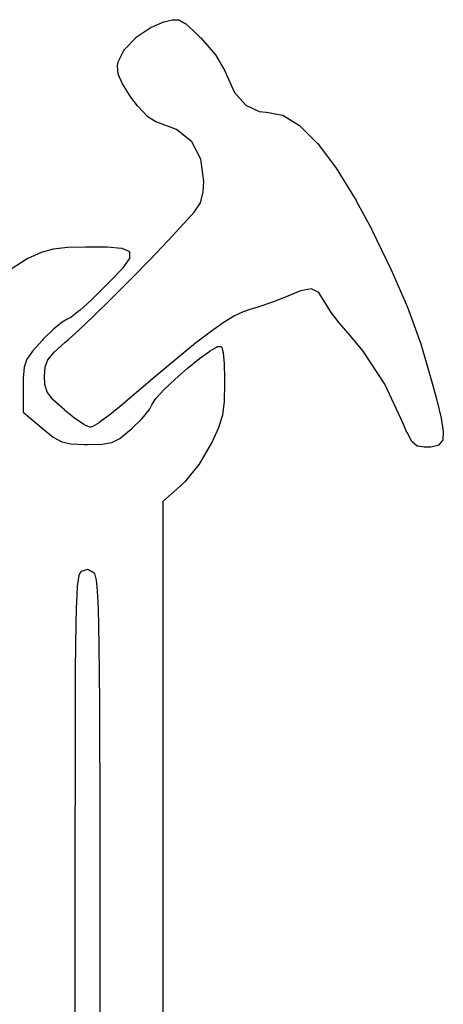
# Model space of a CAD drawing. Extents: x 4.86 to 6.83, y -5.61 to -2.67.
# Tile 13 of 17: x 5.9 to 5.96, y -3.35 to -3.21. Entities that reach past the tile are written whole.
import ezdxf

# ---------------------------------------------------------------- set-up
doc = ezdxf.new("R2010")
doc.units = 0
doc.header["$MEASUREMENT"] = 0
doc.layers.add('BLACK', color=7, linetype='CONTINUOUS')

msp = doc.modelspace()

# ---------------------------------------------------------------- linework, layer by layer
at = {"layer": 'BLACK', "linetype": 'CONTINUOUS'}
for p, q in [((5.92119, -3.21447), (5.92292, -3.21374)), ((5.92292, -3.21374), (5.92293, -3.21374)), ((5.92293, -3.21374), (5.92294, -3.21374)), ((5.92294, -3.21374), (5.92295, -3.21374)), ((5.92295, -3.21374), (5.92405, -3.21344)), ((5.92405, -3.21344), (5.92405, -3.21344)), ((5.92405, -3.21344), (5.92406, -3.21344)), ((5.92406, -3.21344), (5.92406, -3.21344)), ((5.92406, -3.21344), (5.92408, -3.21344)), ((5.92408, -3.21344), (5.92409, -3.21344)), ((5.92409, -3.21344), (5.92409, -3.21344)), ((5.92409, -3.21344), (5.9241, -3.21344)), ((5.9241, -3.21344), (5.92493, -3.21346)), ((5.92493, -3.21346), (5.92493, -3.21346)), ((5.92493, -3.21346), (5.92494, -3.21346)), ((5.92494, -3.21346), (5.92495, -3.21346)), ((5.92495, -3.21346), (5.92496, -3.21346)), ((5.92496, -3.21346), (5.92497, -3.21347)), ((5.92497, -3.21347), (5.92498, -3.21347)), ((5.92498, -3.21347), (5.92499, -3.21347)), ((5.92499, -3.21347), (5.925, -3.21347)), ((5.925, -3.21347), (5.92501, -3.21348)), ((5.92501, -3.21348), (5.92501, -3.21348)), ((5.92501, -3.21348), (5.92502, -3.21348)), ((5.92502, -3.21348), (5.92588, -3.21396)), ((5.91907, -3.21589), (5.92115, -3.21449)), ((5.92115, -3.21449), (5.92116, -3.21449)), ((5.92116, -3.21449), (5.92117, -3.21448)), ((5.92117, -3.21448), (5.92119, -3.21447)), ((5.92588, -3.21396), (5.92588, -3.21396)), ((5.92588, -3.21396), (5.92588, -3.21396)), ((5.92588, -3.21396), (5.92588, -3.21396)), ((5.92588, -3.21396), (5.9259, -3.21397)), ((5.9259, -3.21397), (5.92591, -3.21398)), ((5.92591, -3.21398), (5.92591, -3.21398)), ((5.92591, -3.21398), (5.92591, -3.21398)), ((5.92591, -3.21398), (5.92709, -3.21503)), ((5.92709, -3.21503), (5.92709, -3.21503)), ((5.92709, -3.21503), (5.92709, -3.21504)), ((5.92709, -3.21504), (5.92709, -3.21504)), ((5.92709, -3.21504), (5.92804, -3.21597)), ((5.91743, -3.21758), (5.91904, -3.21592)), ((5.91904, -3.21591), (5.91907, -3.21589)), ((5.91904, -3.21592), (5.91904, -3.21591)), ((5.91907, -3.21589), (5.91907, -3.21589)), ((5.92804, -3.21597), (5.92804, -3.21597)), ((5.92804, -3.21597), (5.92805, -3.21597)), ((5.92805, -3.21597), (5.92805, -3.21598)), ((5.92805, -3.21598), (5.9301, -3.21832)), ((5.91656, -3.21929), (5.91739, -3.21763)), ((5.91739, -3.21763), (5.9174, -3.21762)), ((5.9174, -3.21762), (5.91741, -3.21761)), ((5.9174, -3.21762), (5.9174, -3.21762)), ((5.91741, -3.2176), (5.91742, -3.21759)), ((5.91741, -3.21761), (5.91741, -3.2176)), ((5.91742, -3.21759), (5.91743, -3.21758)), ((5.91742, -3.21759), (5.91742, -3.21759)), ((5.91647, -3.2198), (5.91654, -3.21934)), ((5.91654, -3.21933), (5.91655, -3.21932)), ((5.91654, -3.21934), (5.91654, -3.21933)), ((5.91654, -3.21934), (5.91654, -3.21934)), ((5.91655, -3.21931), (5.91655, -3.2193)), ((5.91655, -3.2193), (5.91656, -3.2193)), ((5.91655, -3.21932), (5.91655, -3.21931)), ((5.91656, -3.2193), (5.91656, -3.21929)), ((5.9301, -3.21832), (5.9301, -3.21832)), ((5.9301, -3.21832), (5.93011, -3.21834)), ((5.93011, -3.21834), (5.93012, -3.21835)), ((5.93012, -3.21835), (5.9314, -3.22053)), ((5.91646, -3.21981), (5.91646, -3.2198)), ((5.91646, -3.2198), (5.91647, -3.2198)), ((5.91646, -3.21982), (5.91646, -3.21981)), ((5.91646, -3.21984), (5.91646, -3.21982)), ((5.91646, -3.21985), (5.91646, -3.21984)), ((5.91646, -3.21984), (5.91646, -3.21984)), ((5.91655, -3.22096), (5.91646, -3.21985)), ((5.91646, -3.21985), (5.91646, -3.21985)), ((5.9314, -3.22053), (5.9314, -3.22053)), ((5.9314, -3.22053), (5.93141, -3.22055)), ((5.93141, -3.22055), (5.93142, -3.22056)), ((5.93142, -3.22056), (5.93162, -3.22112)), ((5.91655, -3.22097), (5.91655, -3.22096)), ((5.91655, -3.22098), (5.91655, -3.22097)), ((5.91655, -3.22099), (5.91655, -3.22098)), ((5.91655, -3.221), (5.91655, -3.22099)), ((5.91656, -3.22101), (5.91655, -3.221)), ((5.91656, -3.22102), (5.91656, -3.22101)), ((5.91714, -3.22234), (5.91656, -3.22102)), ((5.91656, -3.22102), (5.91656, -3.22102)), ((5.93162, -3.22112), (5.93274, -3.22357)), ((5.91714, -3.22235), (5.91714, -3.22234)), ((5.91715, -3.22237), (5.91714, -3.22235)), ((5.91833, -3.22421), (5.91715, -3.22237)), ((5.91715, -3.22237), (5.91715, -3.22237)), ((5.91834, -3.22422), (5.91833, -3.22421)), ((5.91924, -3.22542), (5.91834, -3.22422)), ((5.91834, -3.22422), (5.91834, -3.22422)), ((5.91834, -3.22422), (5.91834, -3.22422)), ((5.93274, -3.22357), (5.93433, -3.22532)), ((5.91925, -3.22543), (5.91924, -3.22542)), ((5.91925, -3.22544), (5.91925, -3.22543)), ((5.92069, -3.22695), (5.91925, -3.22544)), ((5.91925, -3.22544), (5.91925, -3.22544)), ((5.93433, -3.22532), (5.9362, -3.22622)), ((5.9207, -3.22696), (5.92069, -3.22695)), ((5.92071, -3.22697), (5.9207, -3.22696)), ((5.9207, -3.22696), (5.9207, -3.22696)), ((5.92072, -3.22698), (5.92071, -3.22697)), ((5.92073, -3.22698), (5.92072, -3.22698)), ((5.92073, -3.22699), (5.92073, -3.22698)), ((5.92073, -3.22698), (5.92073, -3.22698)), ((5.92191, -3.2277), (5.92073, -3.22699)), ((5.9362, -3.22622), (5.93718, -3.22631)), ((5.93718, -3.22631), (5.93718, -3.22631)), ((5.93718, -3.22631), (5.93719, -3.22631)), ((5.93719, -3.22631), (5.9372, -3.22631)), ((5.9372, -3.22631), (5.93941, -3.22672)), ((5.93941, -3.22672), (5.93941, -3.22672)), ((5.93941, -3.22672), (5.93943, -3.22672)), ((5.93943, -3.22672), (5.93944, -3.22673)), ((5.93944, -3.22673), (5.93944, -3.22673)), ((5.93944, -3.22673), (5.93945, -3.22673)), ((5.93945, -3.22673), (5.93946, -3.22674)), ((5.93946, -3.22674), (5.93947, -3.22674)), ((5.93947, -3.22674), (5.94179, -3.22815)), ((5.92193, -3.2277), (5.92191, -3.2277)), ((5.92194, -3.22771), (5.92193, -3.2277)), ((5.92466, -3.22873), (5.92194, -3.22771)), ((5.92194, -3.22771), (5.92194, -3.22771)), ((5.92679, -3.23045), (5.92466, -3.22873)), ((5.94179, -3.22815), (5.9418, -3.22815)), ((5.9418, -3.22815), (5.9418, -3.22815)), ((5.9418, -3.22815), (5.9418, -3.22815)), ((5.9418, -3.22815), (5.94181, -3.22816)), ((5.94181, -3.22816), (5.94183, -3.22817)), ((5.94183, -3.22817), (5.94183, -3.22817)), ((5.94183, -3.22817), (5.94183, -3.22818)), ((5.94183, -3.22818), (5.94428, -3.2306)), ((5.92805, -3.23282), (5.92679, -3.23045)), ((5.94428, -3.2306), (5.94428, -3.2306)), ((5.94428, -3.2306), (5.94429, -3.23061)), ((5.94429, -3.23061), (5.9443, -3.23062)), ((5.9443, -3.23062), (5.9469, -3.23407)), ((5.92848, -3.23589), (5.92805, -3.23282)), ((5.9469, -3.23407), (5.9469, -3.23407)), ((5.9469, -3.23407), (5.9469, -3.23408)), ((5.9469, -3.23408), (5.94691, -3.23409)), ((5.94691, -3.23409), (5.94968, -3.2386)), ((5.92841, -3.2374), (5.92848, -3.23589)), ((5.92802, -3.23892), (5.92841, -3.2374)), ((5.92715, -3.2402), (5.92802, -3.23892)), ((5.94968, -3.2386), (5.94968, -3.2386)), ((5.94968, -3.2386), (5.94968, -3.23861)), ((5.94968, -3.23861), (5.94968, -3.23861)), ((5.94968, -3.23861), (5.9518, -3.24254)), ((5.92572, -3.24179), (5.92715, -3.2402)), ((5.9235, -3.24416), (5.92572, -3.24179)), ((5.9518, -3.24254), (5.9518, -3.24255)), ((5.9518, -3.24255), (5.9518, -3.24255)), ((5.9518, -3.24255), (5.9518, -3.24255)), ((5.9518, -3.24255), (5.95457, -3.24821)), ((5.90589, -3.24577), (5.90754, -3.2453)), ((5.90754, -3.2453), (5.90754, -3.2453)), ((5.90754, -3.2453), (5.90756, -3.2453)), ((5.90756, -3.2453), (5.90757, -3.24529)), ((5.90757, -3.24529), (5.90948, -3.24507)), ((5.90948, -3.24507), (5.90948, -3.24507)), ((5.90948, -3.24507), (5.90949, -3.24507)), ((5.90949, -3.24507), (5.91201, -3.24502)), ((5.90949, -3.24507), (5.90949, -3.24507)), ((5.91201, -3.24502), (5.91201, -3.24502)), ((5.91201, -3.24502), (5.91201, -3.24502)), ((5.91201, -3.24502), (5.91201, -3.24502)), ((5.91201, -3.24502), (5.91503, -3.24505)), ((5.91503, -3.24505), (5.91503, -3.24505)), ((5.91503, -3.24505), (5.91504, -3.24505)), ((5.91504, -3.24505), (5.91504, -3.24505)), ((5.91504, -3.24505), (5.917, -3.24521)), ((5.917, -3.24521), (5.91701, -3.24521)), ((5.91701, -3.24521), (5.91702, -3.24521)), ((5.91702, -3.24521), (5.91703, -3.24522)), ((5.91703, -3.24522), (5.91704, -3.24522)), ((5.91704, -3.24522), (5.91704, -3.24522)), ((5.91704, -3.24522), (5.91705, -3.24522)), ((5.91705, -3.24522), (5.91706, -3.24523)), ((5.91706, -3.24523), (5.91802, -3.24564)), ((5.92096, -3.24682), (5.9235, -3.24416)), ((5.90089, -3.24861), (5.90391, -3.24666)), ((5.90391, -3.24666), (5.90392, -3.24666)), ((5.90392, -3.24666), (5.90393, -3.24665)), ((5.90393, -3.24665), (5.90404, -3.24659)), ((5.90393, -3.24665), (5.90393, -3.24665)), ((5.90404, -3.24659), (5.90404, -3.24659)), ((5.90404, -3.24659), (5.90405, -3.24659)), ((5.90405, -3.24659), (5.90587, -3.24578)), ((5.90405, -3.24659), (5.90405, -3.24659)), ((5.90587, -3.24578), (5.90587, -3.24578)), ((5.90587, -3.24578), (5.90588, -3.24578)), ((5.90588, -3.24578), (5.90589, -3.24577)), ((5.91811, -3.24671), (5.91721, -3.24796)), ((5.91802, -3.24564), (5.91802, -3.24564)), ((5.91802, -3.24564), (5.91804, -3.24565)), ((5.91804, -3.24565), (5.91805, -3.24566)), ((5.91805, -3.24566), (5.91805, -3.24566)), ((5.91805, -3.24566), (5.91805, -3.24566)), ((5.91805, -3.24566), (5.91807, -3.24567)), ((5.91807, -3.24567), (5.91808, -3.24568)), ((5.91808, -3.24568), (5.91808, -3.24568)), ((5.91808, -3.24568), (5.91808, -3.24568)), ((5.91808, -3.24568), (5.91809, -3.2457)), ((5.91809, -3.2457), (5.9181, -3.24571)), ((5.9181, -3.24571), (5.91811, -3.24571)), ((5.91811, -3.24571), (5.91811, -3.24571)), ((5.91811, -3.24571), (5.91811, -3.24573)), ((5.91811, -3.24573), (5.91812, -3.24574)), ((5.91812, -3.24669), (5.91811, -3.2467)), ((5.91811, -3.2467), (5.91811, -3.2467)), ((5.91811, -3.2467), (5.91811, -3.24671)), ((5.91812, -3.24574), (5.91812, -3.24575)), ((5.91812, -3.24575), (5.91812, -3.24575)), ((5.91812, -3.24575), (5.91813, -3.24576)), ((5.91813, -3.24667), (5.91812, -3.24667)), ((5.91812, -3.24667), (5.91812, -3.24669)), ((5.91813, -3.24576), (5.91813, -3.24578)), ((5.91813, -3.24578), (5.91813, -3.24578)), ((5.91813, -3.24578), (5.91814, -3.24579)), ((5.91814, -3.24664), (5.91813, -3.24665)), ((5.91813, -3.24665), (5.91813, -3.24667)), ((5.91813, -3.24667), (5.91813, -3.24667)), ((5.91814, -3.24579), (5.91814, -3.2458)), ((5.91814, -3.2458), (5.91814, -3.24582)), ((5.91814, -3.24582), (5.91814, -3.24659)), ((5.91814, -3.24659), (5.91814, -3.24659)), ((5.91814, -3.24659), (5.91814, -3.2466)), ((5.91814, -3.2466), (5.91814, -3.2466)), ((5.91814, -3.2466), (5.91814, -3.24662)), ((5.91814, -3.24662), (5.91814, -3.24663)), ((5.91814, -3.24663), (5.91814, -3.24663)), ((5.91814, -3.24663), (5.91814, -3.24664)), ((5.91719, -3.24798), (5.91546, -3.24982)), ((5.9172, -3.24797), (5.91719, -3.24798)), ((5.91721, -3.24796), (5.9172, -3.24797)), ((5.91721, -3.24796), (5.91721, -3.24796)), ((5.91827, -3.24956), (5.92096, -3.24682)), ((5.95457, -3.24821), (5.95458, -3.24821)), ((5.95458, -3.24821), (5.95458, -3.24822)), ((5.95458, -3.24822), (5.95458, -3.24822)), ((5.95458, -3.24822), (5.95681, -3.25341)), ((5.91463, -3.25066), (5.9128, -3.25243)), ((5.91545, -3.24982), (5.91463, -3.25066)), ((5.91463, -3.25066), (5.91463, -3.25066)), ((5.91463, -3.25066), (5.91463, -3.25066)), ((5.91463, -3.25066), (5.91463, -3.25066)), ((5.91546, -3.24982), (5.91545, -3.24982)), ((5.91545, -3.24982), (5.91545, -3.24982)), ((5.91546, -3.24982), (5.91546, -3.24982)), ((5.91562, -3.25222), (5.91827, -3.24956)), ((5.91827, -3.24956), (5.91827, -3.24956)), ((5.91319, -3.25461), (5.91562, -3.25222)), ((5.94052, -3.25173), (5.93832, -3.25263)), ((5.94193, -3.25115), (5.94052, -3.25173)), ((5.94052, -3.25173), (5.94052, -3.25173)), ((5.94052, -3.25173), (5.94052, -3.25173)), ((5.94347, -3.25089), (5.94193, -3.25115)), ((5.94449, -3.25136), (5.94347, -3.25089)), ((5.9453, -3.25266), (5.94449, -3.25136)), ((5.91279, -3.25244), (5.9112, -3.25387)), ((5.9128, -3.25244), (5.91279, -3.25244)), ((5.91279, -3.25244), (5.91279, -3.25244)), ((5.9128, -3.25243), (5.9128, -3.25244)), ((5.93586, -3.25346), (5.93502, -3.2537)), ((5.93587, -3.25346), (5.93586, -3.25346)), ((5.93586, -3.25346), (5.93586, -3.25346)), ((5.93831, -3.25263), (5.93587, -3.25346)), ((5.93587, -3.25346), (5.93587, -3.25346)), ((5.93832, -3.25263), (5.93831, -3.25263)), ((5.93832, -3.25263), (5.93832, -3.25263)), ((5.93832, -3.25263), (5.93832, -3.25263)), ((5.94532, -3.2527), (5.9453, -3.25266)), ((5.94532, -3.25271), (5.94532, -3.2527)), ((5.94533, -3.25272), (5.94532, -3.25271)), ((5.94608, -3.25394), (5.94533, -3.25272)), ((5.94533, -3.25272), (5.94533, -3.25272)), ((5.95681, -3.25341), (5.95682, -3.25341)), ((5.95682, -3.25341), (5.95682, -3.25341)), ((5.95682, -3.25341), (5.95682, -3.25342)), ((5.95682, -3.25342), (5.95867, -3.25853)), ((5.90998, -3.25484), (5.90944, -3.25511)), ((5.90999, -3.25483), (5.90998, -3.25484)), ((5.91001, -3.25482), (5.90999, -3.25483)), ((5.91119, -3.25388), (5.91001, -3.25481)), ((5.91001, -3.25481), (5.91001, -3.25482)), ((5.91001, -3.25482), (5.91001, -3.25482)), ((5.91001, -3.25482), (5.91001, -3.25482)), ((5.91001, -3.25482), (5.91001, -3.25482)), ((5.91116, -3.25654), (5.91319, -3.25461)), ((5.9112, -3.25387), (5.91119, -3.25388)), ((5.91119, -3.25388), (5.91119, -3.25388)), ((5.91119, -3.25388), (5.91119, -3.25388)), ((5.93273, -3.25464), (5.9313, -3.25551)), ((5.93394, -3.25406), (5.93273, -3.25464)), ((5.93502, -3.2537), (5.93394, -3.25406)), ((5.94608, -3.25395), (5.94608, -3.25394)), ((5.94609, -3.25395), (5.94608, -3.25395)), ((5.94609, -3.25396), (5.94609, -3.25395)), ((5.94734, -3.25561), (5.94609, -3.25396)), ((5.90874, -3.25549), (5.90756, -3.25647)), ((5.90944, -3.25511), (5.90874, -3.25549)), ((5.90944, -3.25511), (5.90944, -3.25511)), ((5.9313, -3.25551), (5.92954, -3.25675)), ((5.94734, -3.25562), (5.94734, -3.25561)), ((5.94734, -3.25561), (5.94734, -3.25561)), ((5.94734, -3.25561), (5.94734, -3.25561)), ((5.94883, -3.25736), (5.94734, -3.25562)), ((5.90756, -3.25647), (5.90613, -3.25788)), ((5.90971, -3.25785), (5.91116, -3.25654)), ((5.92954, -3.25675), (5.92734, -3.25844)), ((5.94884, -3.25736), (5.94883, -3.25736)), ((5.95066, -3.25953), (5.94884, -3.25736)), ((5.90603, -3.25799), (5.90463, -3.25954)), ((5.90613, -3.25788), (5.90603, -3.25799)), ((5.90765, -3.25967), (5.90913, -3.25834)), ((5.90913, -3.25833), (5.90971, -3.25785)), ((5.90913, -3.25834), (5.90913, -3.25833)), ((5.90913, -3.25833), (5.90913, -3.25833)), ((5.90913, -3.25834), (5.90913, -3.25834)), ((5.92734, -3.25844), (5.92462, -3.26065)), ((5.92934, -3.25951), (5.93035, -3.25893)), ((5.93035, -3.25893), (5.93035, -3.25893)), ((5.93035, -3.25893), (5.93036, -3.25893)), ((5.93036, -3.25893), (5.93037, -3.25892)), ((5.93036, -3.25893), (5.93036, -3.25893)), ((5.93037, -3.25892), (5.93039, -3.25892)), ((5.93039, -3.25892), (5.93039, -3.25891)), ((5.93039, -3.25891), (5.9304, -3.25891)), ((5.9304, -3.25891), (5.93041, -3.25891)), ((5.93041, -3.25891), (5.93043, -3.25891)), ((5.93043, -3.25891), (5.93077, -3.25889)), ((5.93043, -3.25891), (5.93043, -3.25891)), ((5.93043, -3.25891), (5.93043, -3.25891)), ((5.93077, -3.25889), (5.93078, -3.25889)), ((5.93078, -3.25889), (5.9308, -3.25889)), ((5.9308, -3.25889), (5.93081, -3.25889)), ((5.93081, -3.25889), (5.93081, -3.25889)), ((5.93081, -3.25889), (5.93081, -3.25889)), ((5.93081, -3.25889), (5.93083, -3.25889)), ((5.93083, -3.25889), (5.93085, -3.2589)), ((5.93085, -3.2589), (5.93085, -3.2589)), ((5.93085, -3.2589), (5.93085, -3.2589)), ((5.93085, -3.2589), (5.93089, -3.25891)), ((5.93089, -3.25891), (5.9309, -3.25892)), ((5.9309, -3.25892), (5.93092, -3.25894)), ((5.93092, -3.25894), (5.93093, -3.25895)), ((5.93093, -3.25895), (5.93094, -3.25896)), ((5.93094, -3.25896), (5.93095, -3.25898)), ((5.93095, -3.25898), (5.93096, -3.259)), ((5.93096, -3.259), (5.93098, -3.25903)), ((5.93098, -3.25903), (5.93116, -3.25974)), ((5.95867, -3.25853), (5.95867, -3.25853)), ((5.95867, -3.25853), (5.95867, -3.25854)), ((5.95867, -3.25854), (5.95867, -3.25854)), ((5.95867, -3.25854), (5.96028, -3.26397)), ((5.90463, -3.25954), (5.90384, -3.26066)), ((5.9068, -3.2607), (5.90763, -3.25969)), ((5.90763, -3.25969), (5.90763, -3.25968)), ((5.90763, -3.25968), (5.90764, -3.25968)), ((5.90764, -3.25968), (5.90765, -3.25967)), ((5.92787, -3.26057), (5.92932, -3.25952)), ((5.92932, -3.25952), (5.92933, -3.25951)), ((5.92932, -3.25952), (5.92932, -3.25952)), ((5.92933, -3.25951), (5.92934, -3.25951)), ((5.93116, -3.25974), (5.93116, -3.25974)), ((5.93116, -3.25974), (5.93116, -3.25976)), ((5.93116, -3.25976), (5.93116, -3.25977)), ((5.93116, -3.25977), (5.9313, -3.26129)), ((5.95368, -3.26415), (5.95066, -3.25953)), ((5.90347, -3.26176), (5.90335, -3.26328)), ((5.90384, -3.26066), (5.90347, -3.26176)), ((5.90629, -3.26298), (5.90639, -3.26178)), ((5.90639, -3.26174), (5.9064, -3.26173)), ((5.90639, -3.26175), (5.90639, -3.26174)), ((5.90639, -3.26176), (5.90639, -3.26175)), ((5.90639, -3.26177), (5.90639, -3.26176)), ((5.90639, -3.26178), (5.90639, -3.26177)), ((5.90639, -3.26177), (5.90639, -3.26177)), ((5.9064, -3.26172), (5.90677, -3.26075)), ((5.9064, -3.26173), (5.9064, -3.26172)), ((5.90677, -3.26075), (5.90678, -3.26074)), ((5.90677, -3.26075), (5.90677, -3.26075)), ((5.90678, -3.26073), (5.90678, -3.26072)), ((5.90678, -3.26072), (5.90679, -3.26072)), ((5.90678, -3.26074), (5.90678, -3.26073)), ((5.90679, -3.26072), (5.9068, -3.26071)), ((5.9068, -3.26071), (5.9068, -3.2607)), ((5.92462, -3.26065), (5.92128, -3.26345)), ((5.92618, -3.26193), (5.92786, -3.26058)), ((5.92786, -3.26058), (5.92786, -3.26057)), ((5.92786, -3.26057), (5.92787, -3.26057)), ((5.92786, -3.26058), (5.92786, -3.26058)), ((5.9313, -3.26129), (5.9313, -3.2613)), ((5.9313, -3.2613), (5.9313, -3.2613)), ((5.9313, -3.2613), (5.9313, -3.26131)), ((5.9313, -3.26131), (5.93137, -3.26336)), ((5.90629, -3.26299), (5.90629, -3.26298)), ((5.90629, -3.263), (5.90629, -3.26299)), ((5.90634, -3.26411), (5.90629, -3.263)), ((5.90629, -3.263), (5.90629, -3.263)), ((5.92448, -3.26342), (5.92617, -3.26194)), ((5.92617, -3.26194), (5.92618, -3.26194)), ((5.92618, -3.26194), (5.92618, -3.26193)), ((5.92618, -3.26194), (5.92618, -3.26194)), ((5.90334, -3.26444), (5.90332, -3.26801)), ((5.90335, -3.26328), (5.90334, -3.26444)), ((5.90334, -3.26444), (5.90334, -3.26444)), ((5.90634, -3.26412), (5.90634, -3.26411)), ((5.90634, -3.26413), (5.90634, -3.26412)), ((5.90634, -3.26414), (5.90634, -3.26413)), ((5.90634, -3.26415), (5.90634, -3.26414)), ((5.90634, -3.26416), (5.90634, -3.26415)), ((5.90635, -3.26417), (5.90634, -3.26416)), ((5.90634, -3.26416), (5.90634, -3.26416)), ((5.90668, -3.26521), (5.90635, -3.26417)), ((5.92128, -3.26345), (5.91721, -3.26692)), ((5.92128, -3.26345), (5.92128, -3.26345)), ((5.92296, -3.26486), (5.92447, -3.26343)), ((5.92447, -3.26343), (5.92447, -3.26342)), ((5.92447, -3.26342), (5.92448, -3.26342)), ((5.92447, -3.26343), (5.92447, -3.26343)), ((5.93137, -3.26404), (5.93131, -3.26654)), ((5.93137, -3.26336), (5.93137, -3.26336)), ((5.93137, -3.26336), (5.93137, -3.26337)), ((5.93137, -3.26337), (5.93137, -3.26337)), ((5.93137, -3.26337), (5.93137, -3.26404)), ((5.93137, -3.26404), (5.93137, -3.26404)), ((5.93137, -3.26404), (5.93137, -3.26404)), ((5.93137, -3.26404), (5.93137, -3.26404)), ((5.95624, -3.2696), (5.95368, -3.26415)), ((5.96028, -3.26397), (5.96028, -3.26398)), ((5.96028, -3.26398), (5.96028, -3.26398)), ((5.96028, -3.26398), (5.96028, -3.26398)), ((5.96028, -3.26398), (5.96085, -3.26615)), ((5.90668, -3.26523), (5.90668, -3.26521)), ((5.90669, -3.26524), (5.90668, -3.26523)), ((5.90669, -3.26525), (5.90669, -3.26524)), ((5.9067, -3.26526), (5.90669, -3.26525)), ((5.90669, -3.26525), (5.90669, -3.26525)), ((5.90671, -3.26527), (5.9067, -3.26526)), ((5.90671, -3.26528), (5.90671, -3.26527)), ((5.90753, -3.26632), (5.90671, -3.26528)), ((5.92184, -3.26607), (5.92295, -3.26487)), ((5.92295, -3.26487), (5.92296, -3.26486)), ((5.92295, -3.26487), (5.92295, -3.26487)), ((5.92296, -3.26486), (5.92296, -3.26486)), ((5.90754, -3.26633), (5.90753, -3.26632)), ((5.90755, -3.26634), (5.90754, -3.26633)), ((5.90755, -3.26635), (5.90755, -3.26634)), ((5.90907, -3.26772), (5.90755, -3.26635)), ((5.91714, -3.26698), (5.91541, -3.26839)), ((5.91721, -3.26692), (5.91714, -3.26698)), ((5.91714, -3.26698), (5.91714, -3.26698)), ((5.91714, -3.26698), (5.91714, -3.26698)), ((5.91714, -3.26698), (5.91714, -3.26698)), ((5.91721, -3.26692), (5.91721, -3.26692)), ((5.92092, -3.26764), (5.9213, -3.26691)), ((5.9213, -3.26691), (5.92131, -3.2669)), ((5.9213, -3.26691), (5.9213, -3.26691)), ((5.92131, -3.2669), (5.92182, -3.2661)), ((5.92131, -3.2669), (5.92131, -3.2669)), ((5.92182, -3.2661), (5.92183, -3.26608)), ((5.92182, -3.2661), (5.92182, -3.2661)), ((5.92183, -3.26608), (5.92184, -3.26607)), ((5.93131, -3.26656), (5.93106, -3.26843)), ((5.93131, -3.26654), (5.93131, -3.26654)), ((5.93131, -3.26654), (5.93131, -3.26655)), ((5.93131, -3.26655), (5.93131, -3.26656)), ((5.96085, -3.26615), (5.96085, -3.26615)), ((5.96085, -3.26615), (5.96085, -3.26615)), ((5.96085, -3.26615), (5.96085, -3.26615)), ((5.96085, -3.26615), (5.96151, -3.26888)), ((5.90332, -3.26801), (5.90599, -3.27026)), ((5.90907, -3.26773), (5.90907, -3.26772)), ((5.90908, -3.26773), (5.90907, -3.26773)), ((5.90907, -3.26773), (5.90907, -3.26773)), ((5.91047, -3.26886), (5.90908, -3.26773)), ((5.9154, -3.2684), (5.91393, -3.26948)), ((5.91541, -3.26839), (5.9154, -3.2684)), ((5.9154, -3.2684), (5.9154, -3.2684)), ((5.91541, -3.26839), (5.91541, -3.26839)), ((5.91988, -3.26892), (5.92092, -3.26764)), ((5.93106, -3.26846), (5.93053, -3.27017)), ((5.93106, -3.26843), (5.93106, -3.26843)), ((5.93106, -3.26843), (5.93106, -3.26845)), ((5.93106, -3.26845), (5.93106, -3.26846)), ((5.91048, -3.26886), (5.91047, -3.26886)), ((5.91048, -3.26887), (5.91048, -3.26886)), ((5.91049, -3.26887), (5.91048, -3.26887)), ((5.91179, -3.26976), (5.91049, -3.26887)), ((5.9118, -3.26976), (5.91179, -3.26976)), ((5.91182, -3.26977), (5.9118, -3.26976)), ((5.91259, -3.27011), (5.91182, -3.26977)), ((5.91182, -3.26977), (5.91182, -3.26977)), ((5.91392, -3.26949), (5.91295, -3.27005)), ((5.91393, -3.26948), (5.91392, -3.26948)), ((5.91392, -3.26948), (5.91392, -3.26949)), ((5.91393, -3.26948), (5.91393, -3.26948)), ((5.91846, -3.2703), (5.91988, -3.26892)), ((5.95676, -3.27084), (5.95624, -3.2696)), ((5.96151, -3.26888), (5.96151, -3.26888)), ((5.96151, -3.26888), (5.96151, -3.26889)), ((5.96151, -3.26889), (5.96151, -3.26889)), ((5.96151, -3.26889), (5.96182, -3.27073)), ((5.90599, -3.27026), (5.90753, -3.27149)), ((5.9126, -3.27011), (5.91259, -3.27011)), ((5.9126, -3.27012), (5.9126, -3.27011)), ((5.91262, -3.27012), (5.9126, -3.27012)), ((5.91263, -3.27012), (5.91262, -3.27012)), ((5.91264, -3.27012), (5.91263, -3.27012)), ((5.91264, -3.27013), (5.91264, -3.27012)), ((5.91265, -3.27013), (5.91264, -3.27013)), ((5.91267, -3.27013), (5.91265, -3.27013)), ((5.91268, -3.27013), (5.91267, -3.27013)), ((5.91267, -3.27013), (5.91267, -3.27013)), ((5.91269, -3.27013), (5.91268, -3.27013)), ((5.91271, -3.27012), (5.91269, -3.27013)), ((5.91272, -3.27012), (5.91271, -3.27012)), ((5.91271, -3.27012), (5.91271, -3.27012)), ((5.9129, -3.27007), (5.91272, -3.27012)), ((5.91272, -3.27012), (5.91272, -3.27012)), ((5.91291, -3.27007), (5.9129, -3.27007)), ((5.9129, -3.27007), (5.9129, -3.27007)), ((5.91292, -3.27007), (5.91291, -3.27007)), ((5.91293, -3.27006), (5.91292, -3.27007)), ((5.91294, -3.27006), (5.91293, -3.27006)), ((5.91295, -3.27006), (5.91294, -3.27006)), ((5.91295, -3.27005), (5.91295, -3.27006)), ((5.91678, -3.27168), (5.91813, -3.27059)), ((5.91813, -3.27059), (5.91846, -3.2703)), ((5.93052, -3.2702), (5.9296, -3.27223)), ((5.93053, -3.27018), (5.93052, -3.27019)), ((5.93052, -3.27019), (5.93052, -3.2702)), ((5.93053, -3.27017), (5.93053, -3.27018)), ((5.95676, -3.27085), (5.95676, -3.27084)), ((5.95677, -3.27086), (5.95676, -3.27085)), ((5.95744, -3.2721), (5.95677, -3.27086)), ((5.95677, -3.27086), (5.95677, -3.27086)), ((5.96182, -3.27078), (5.96173, -3.2719)), ((5.96182, -3.27073), (5.96182, -3.27073)), ((5.96182, -3.27073), (5.96182, -3.27073)), ((5.96182, -3.27073), (5.96182, -3.27074)), ((5.96182, -3.27074), (5.96182, -3.27075)), ((5.96182, -3.27075), (5.96182, -3.27077)), ((5.96182, -3.27077), (5.96182, -3.27077)), ((5.96182, -3.27077), (5.96182, -3.27078)), ((5.90753, -3.27149), (5.9087, -3.27216)), ((5.9087, -3.27216), (5.90998, -3.27245)), ((5.90998, -3.27245), (5.91186, -3.27252)), ((5.91186, -3.27252), (5.9123, -3.27252)), ((5.9123, -3.27252), (5.91433, -3.27248)), ((5.91433, -3.27248), (5.91567, -3.27225)), ((5.91567, -3.27225), (5.91678, -3.27168)), ((5.92952, -3.2724), (5.92782, -3.27525)), ((5.92959, -3.27224), (5.92952, -3.27238)), ((5.92952, -3.27238), (5.92952, -3.27239)), ((5.92952, -3.27239), (5.92952, -3.27239)), ((5.92952, -3.27239), (5.92952, -3.2724)), ((5.9296, -3.27223), (5.92959, -3.27224)), ((5.9296, -3.27223), (5.9296, -3.27223)), ((5.9296, -3.27223), (5.9296, -3.27223)), ((5.95745, -3.27211), (5.95744, -3.2721)), ((5.95746, -3.27213), (5.95745, -3.27211)), ((5.95747, -3.27214), (5.95746, -3.27213)), ((5.95746, -3.27213), (5.95746, -3.27213)), ((5.95746, -3.27213), (5.95746, -3.27213)), ((5.95748, -3.27216), (5.95747, -3.27214)), ((5.95749, -3.27216), (5.95748, -3.27216)), ((5.95816, -3.27273), (5.95749, -3.27216)), ((5.95817, -3.27273), (5.95816, -3.27273)), ((5.95818, -3.27274), (5.95817, -3.27273)), ((5.95819, -3.27274), (5.95818, -3.27274)), ((5.95819, -3.27275), (5.95819, -3.27274)), ((5.9582, -3.27275), (5.95819, -3.27275)), ((5.95822, -3.27276), (5.9582, -3.27275)), ((5.95824, -3.27277), (5.95822, -3.27276)), ((5.95822, -3.27276), (5.95822, -3.27276)), ((5.95822, -3.27276), (5.95822, -3.27276)), ((5.95825, -3.27277), (5.95824, -3.27277)), ((5.95826, -3.27277), (5.95825, -3.27277)), ((5.95913, -3.2729), (5.95826, -3.27277)), ((5.96106, -3.27266), (5.96007, -3.27287)), ((5.96107, -3.27265), (5.96106, -3.27265)), ((5.96106, -3.27265), (5.96106, -3.27266)), ((5.96108, -3.27265), (5.96107, -3.27265)), ((5.9611, -3.27264), (5.96108, -3.27265)), ((5.96112, -3.27263), (5.9611, -3.27264)), ((5.9611, -3.27264), (5.9611, -3.27264)), ((5.9611, -3.27264), (5.9611, -3.27264)), ((5.96113, -3.27263), (5.96112, -3.27263)), ((5.96114, -3.27262), (5.96113, -3.27262)), ((5.96113, -3.27262), (5.96113, -3.27263)), ((5.96115, -3.27261), (5.96114, -3.27262)), ((5.96116, -3.2726), (5.96115, -3.27261)), ((5.96117, -3.27259), (5.96116, -3.2726)), ((5.96116, -3.2726), (5.96116, -3.2726)), ((5.96116, -3.2726), (5.96116, -3.2726)), ((5.96168, -3.27201), (5.96117, -3.27259)), ((5.96169, -3.27201), (5.96168, -3.27201)), ((5.9617, -3.27199), (5.96169, -3.27201)), ((5.96169, -3.27201), (5.96169, -3.27201)), ((5.96171, -3.27198), (5.9617, -3.27199)), ((5.96172, -3.27196), (5.96171, -3.27197)), ((5.96171, -3.27197), (5.96171, -3.27198)), ((5.96171, -3.27198), (5.96171, -3.27198)), ((5.96173, -3.27194), (5.96172, -3.27194)), ((5.96172, -3.27194), (5.96172, -3.27195)), ((5.96172, -3.27195), (5.96172, -3.27196)), ((5.96173, -3.2719), (5.96173, -3.2719)), ((5.96173, -3.2719), (5.96173, -3.27191)), ((5.96173, -3.27191), (5.96173, -3.27191)), ((5.96173, -3.27191), (5.96173, -3.27192)), ((5.96173, -3.27192), (5.96173, -3.27194)), ((5.95915, -3.2729), (5.95913, -3.2729)), ((5.95916, -3.2729), (5.95915, -3.2729)), ((5.95917, -3.2729), (5.95916, -3.2729)), ((5.96004, -3.27288), (5.95917, -3.2729)), ((5.95917, -3.2729), (5.95917, -3.2729)), ((5.96005, -3.27287), (5.96004, -3.27288)), ((5.96007, -3.27287), (5.96005, -3.27287)), ((5.96007, -3.27287), (5.96007, -3.27287)), ((5.92781, -3.27527), (5.92584, -3.27769)), ((5.92782, -3.27526), (5.92781, -3.27527)), ((5.92782, -3.27525), (5.92782, -3.27525)), ((5.92782, -3.27525), (5.92782, -3.27526)), ((5.92582, -3.27771), (5.92518, -3.27832)), ((5.92583, -3.2777), (5.92582, -3.27771)), ((5.92584, -3.27769), (5.92583, -3.27769)), ((5.92583, -3.27769), (5.92583, -3.2777)), ((5.92518, -3.27832), (5.92276, -3.28045)), ((5.92518, -3.27832), (5.92518, -3.27832)), ((5.92518, -3.27832), (5.92518, -3.27832)), ((5.92518, -3.27832), (5.92518, -3.27832)), ((5.92276, -3.28045), (5.92276, -3.38033)), ((5.91123, -3.29041), (5.9111, -3.29074)), ((5.91136, -3.29024), (5.91123, -3.29041)), ((5.9115, -3.29014), (5.91136, -3.29024)), ((5.91233, -3.2899), (5.9115, -3.29014)), ((5.91323, -3.29041), (5.91233, -3.2899)), ((5.91329, -3.29048), (5.91323, -3.29041)), ((5.91342, -3.29081), (5.91329, -3.29048)), ((5.91098, -3.29133), (5.91087, -3.29224)), ((5.9111, -3.29074), (5.91098, -3.29133)), ((5.91354, -3.29139), (5.91342, -3.29081)), ((5.91365, -3.2923), (5.91354, -3.29139)), ((5.91087, -3.29224), (5.91079, -3.29353)), ((5.91374, -3.29362), (5.91365, -3.2923)), ((5.91079, -3.29353), (5.91072, -3.29528)), ((5.91382, -3.29539), (5.91374, -3.29362)), ((5.91072, -3.29528), (5.91066, -3.29755)), ((5.91072, -3.29528), (5.91072, -3.29528)), ((5.91388, -3.29771), (5.91382, -3.29539)), ((5.91066, -3.29755), (5.91062, -3.30042)), ((5.91066, -3.29755), (5.91066, -3.29755)), ((5.91393, -3.30063), (5.91388, -3.29771)), ((5.91062, -3.30042), (5.91059, -3.30397)), ((5.91062, -3.30042), (5.91062, -3.30042)), ((5.91397, -3.30424), (5.91393, -3.30063)), ((5.91393, -3.30063), (5.91393, -3.30063)), ((5.91059, -3.30397), (5.91057, -3.30826)), ((5.914, -3.30859), (5.91397, -3.30424)), ((5.91397, -3.30424), (5.91397, -3.30424)), ((5.91057, -3.30826), (5.91055, -3.31337)), ((5.91402, -3.31376), (5.914, -3.30859)), ((5.914, -3.30859), (5.914, -3.30859)), ((5.91055, -3.31337), (5.91055, -3.31936)), ((5.91402, -3.31377), (5.91402, -3.31376)), ((5.91403, -3.31984), (5.91402, -3.31377)), ((5.91055, -3.31936), (5.91054, -3.32632)), ((5.91055, -3.31936), (5.91055, -3.31936)), ((5.91404, -3.32688), (5.91403, -3.31984)), ((5.91403, -3.31984), (5.91403, -3.31984)), ((5.91054, -3.32632), (5.91054, -3.32632)), ((5.91054, -3.32632), (5.91054, -3.33432)), ((5.91404, -3.33496), (5.91404, -3.32688)), ((5.91404, -3.32688), (5.91404, -3.32688)), ((5.91054, -3.33432), (5.91054, -3.33457)), ((5.91054, -3.33457), (5.91054, -3.34282)), ((5.91404, -3.33499), (5.91404, -3.33496)), ((5.91404, -3.34299), (5.91404, -3.33499)), ((5.91054, -3.34282), (5.91054, -3.35002)), ((5.91403, -3.34995), (5.91404, -3.34299)), ((5.91404, -3.34299), (5.91404, -3.34299)), ((5.91054, -3.35002), (5.91055, -3.35625)), ((5.91403, -3.34996), (5.91403, -3.34995)), ((5.91403, -3.35596), (5.91403, -3.34996))]:
    msp.add_line(p, q, dxfattribs=at)

doc.saveas('drawing.dxf')
